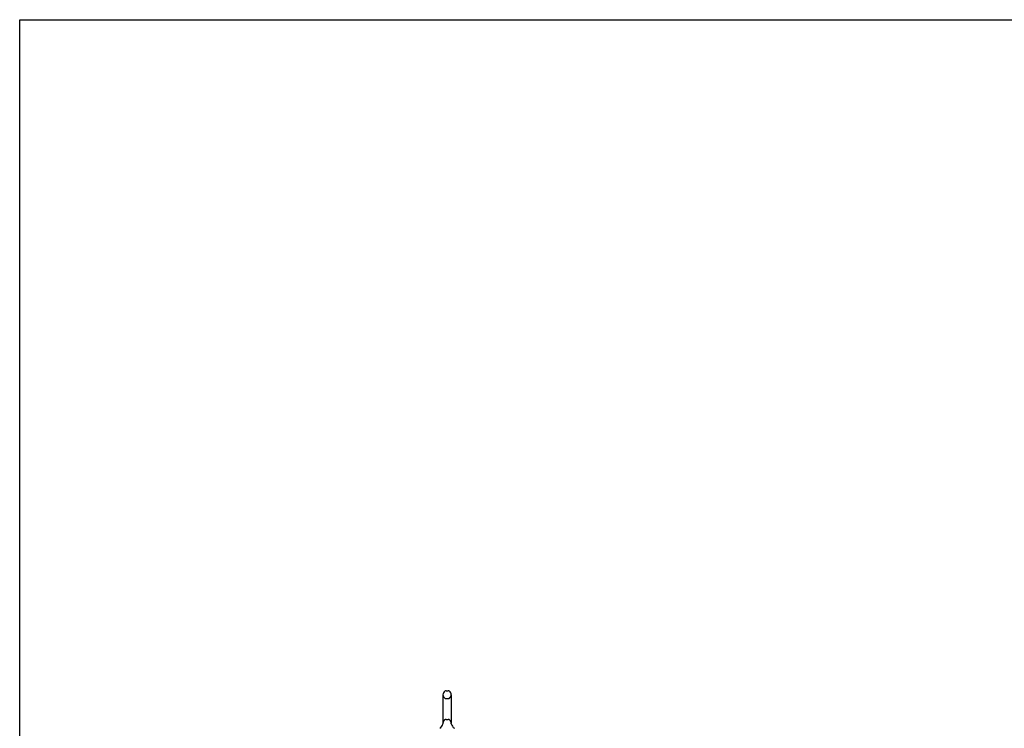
# Model space of a CAD drawing. Header units: inches. Extents: x 0 to 243, y 0 to 157.
# Tile 7 of 37: x 0 to 57, y 116 to 157. Entities that reach past the tile are written whole.
import ezdxf

# ---------------------------------------------------------------- set-up
doc = ezdxf.new("R2010")
doc.units = ezdxf.units.IN
doc.header["$LTSCALE"] = 13.357143
doc.header["$MEASUREMENT"] = 0
doc.linetypes.add('HIDDEN', pattern=[0.2, 0.1, -0.1])
doc.layers.get('0').update_dxf_attribs({"linetype": 'CONTINUOUS'})
doc.layers.add('DEFAULT_2', color=8, linetype='HIDDEN')

msp = doc.modelspace()

# ---------------------------------------------------------------- linework, layer by layer
at = {"color": 7, "linetype": 'Continuous'}
for p, q in [((0, 0), (0, 157.143)), ((0, 157.143), (242.857, 157.143)), ((24.646, 117.847), (24.646, 116.184)), ((24.824, 118.069), (24.951, 118.069)), ((25.129, 117.847), (25.129, 116.184)), ((24.64, 116.14), (24.64, 116.139)), ((24.645, 116.157), (24.644, 116.157)), ((24.644, 116.157), (24.644, 116.156)), ((24.644, 116.156), (24.644, 116.155)), ((24.644, 116.155), (24.644, 116.154)), ((24.645, 116.165), (24.645, 116.164)), ((24.645, 116.164), (24.645, 116.163)), ((24.645, 116.163), (24.645, 116.161)), ((24.645, 116.161), (24.645, 116.16)), ((24.645, 116.16), (24.645, 116.159)), ((24.645, 116.159), (24.645, 116.158)), ((24.645, 116.158), (24.645, 116.157)), ((24.646, 116.184), (24.646, 116.179)), ((25.129, 116.179), (25.129, 116.184)), ((25.129, 116.178), (25.129, 116.179)), ((25.131, 116.155), (25.131, 116.156)), ((25.131, 116.154), (25.131, 116.155)), ((25.131, 116.153), (25.131, 116.154)), ((25.135, 116.139), (25.134, 116.14)), ((25.135, 116.139), (25.134, 116.139))]:
    msp.add_line(p, q, dxfattribs=at)
for points in [[(24.644, 116.154), (24.644, 116.153), (24.644, 116.153)], [(24.646, 116.179), (24.646, 116.178), (24.646, 116.177), (24.646, 116.177), (24.646, 116.176), (24.646, 116.175), (24.646, 116.175), (24.646, 116.174), (24.646, 116.174), (24.646, 116.173), (24.646, 116.172), (24.646, 116.172), (24.646, 116.171), (24.646, 116.17), (24.646, 116.17), (24.646, 116.169), (24.646, 116.169), (24.646, 116.168), (24.646, 116.167), (24.646, 116.167), (24.646, 116.166), (24.646, 116.166), (24.645, 116.165), (24.645, 116.165)], [(25.131, 116.156), (25.13, 116.157), (25.13, 116.157), (25.13, 116.158), (25.13, 116.158), (25.13, 116.159), (25.13, 116.16), (25.13, 116.16), (25.13, 116.161), (25.13, 116.161), (25.13, 116.162), (25.13, 116.162), (25.13, 116.163), (25.129, 116.164), (25.129, 116.164), (25.129, 116.165), (25.129, 116.165), (25.129, 116.166), (25.129, 116.167), (25.129, 116.167), (25.129, 116.168), (25.129, 116.169), (25.129, 116.169), (25.129, 116.17), (25.129, 116.171), (25.129, 116.171), (25.129, 116.172), (25.129, 116.173), (25.129, 116.173), (25.129, 116.174), (25.129, 116.175), (25.129, 116.176), (25.129, 116.176), (25.129, 116.177), (25.129, 116.178)]]:
    msp.add_lwpolyline(points, dxfattribs=at)
for centre, radius, start, end in [((24.887, 117.847), 0.241, 123.18477, 180), ((24.824, 117.944), 0.125, 90, 123.18477), ((24.951, 117.944), 0.125, 56.81523, 90), ((24.887, 117.847), 0.241, 0, 56.81523), ((24.164, 116.29), 0.5, 306.74144, 344.6791), ((25.611, 116.29), 0.5, 195.3209, 233.25856)]:
    msp.add_arc(centre, radius, start, end, dxfattribs=at)
at = {"layer": 'DEFAULT_2', "color": 8, "linetype": 'HIDDEN'}
for p, q in [((24.824, 117.624), (24.951, 117.624)), ((24.824, 116.406), (24.951, 116.406)), ((24.64, 116.139), (24.64, 116.139)), ((24.64, 116.139), (24.64, 116.139)), ((24.64, 116.139), (24.64, 116.139)), ((24.644, 116.157), (24.644, 116.157)), ((24.644, 116.156), (24.644, 116.156)), ((24.645, 116.164), (24.645, 116.164)), ((24.645, 116.163), (24.645, 116.163)), ((24.645, 116.162), (24.645, 116.161)), ((24.645, 116.161), (24.645, 116.16)), ((24.645, 116.16), (24.645, 116.159)), ((24.645, 116.159), (24.645, 116.158)), ((24.645, 116.158), (24.645, 116.157)), ((24.646, 116.178), (24.646, 116.177)), ((24.646, 116.172), (24.646, 116.172)), ((24.646, 116.172), (24.646, 116.172)), ((24.646, 116.171), (24.646, 116.171)), ((24.646, 116.17), (24.646, 116.17)), ((24.646, 116.17), (24.646, 116.17)), ((24.646, 116.169), (24.646, 116.169)), ((24.646, 116.169), (24.646, 116.169)), ((25.129, 116.175), (25.129, 116.175)), ((25.129, 116.173), (25.129, 116.173)), ((25.129, 116.17), (25.129, 116.171)), ((25.129, 116.168), (25.129, 116.168)), ((25.13, 116.163), (25.13, 116.163)), ((25.13, 116.158), (25.13, 116.159)), ((25.13, 116.156), (25.13, 116.157)), ((25.131, 116.155), (25.131, 116.156)), ((25.131, 116.154), (25.131, 116.155)), ((25.131, 116.153), (25.131, 116.154))]:
    msp.add_line(p, q, dxfattribs=at)
for centre, radius, start, end in [((24.887, 117.847), 0.241, 180, 236.81523), ((24.824, 117.749), 0.125, 236.81523, 270), ((24.951, 117.749), 0.125, 270, 303.18477), ((24.887, 117.847), 0.241, 303.18477, 360), ((24.887, 116.184), 0.241, 123.18477, 180), ((24.824, 116.281), 0.125, 90, 123.18477), ((24.951, 116.281), 0.125, 56.81523, 90), ((24.887, 116.184), 0.241, 0, 56.81523)]:
    msp.add_arc(centre, radius, start, end, dxfattribs=at)

doc.saveas('drawing.dxf')
